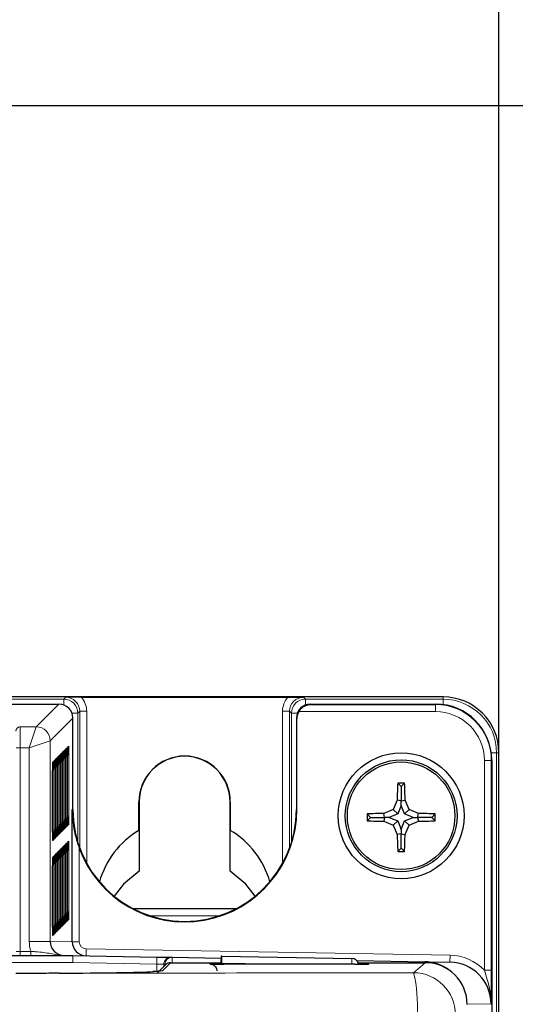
# Paper-space layout 'Blatt3' of a CAD drawing. Header units: millimetres. Extents: x 5 to 418, y 2 to 292.
# Tile 36 of 50: x 105 to 117, y 242 to 265. Entities that reach past the tile are written whole.
import ezdxf

# ---------------------------------------------------------------- set-up
doc = ezdxf.new("R2010")
doc.units = ezdxf.units.MM
doc.layers.add('SLD-0', color=7, linetype='Continuous')
doc.styles.add('SLDTEXTSTYLE0', font='TXT', dxfattribs={"width": 0.605})
doc.dimstyles.new('SLDDIMSTYLE0', dxfattribs={"dimtxt": 4.10931, "dimasz": 3.5, "dimexe": 0, "dimexo": 0.0625, "dimgap": 1.027327, "dimtad": 1, "dimlfac": 3, "dimrnd": 1e-09, "dimzin": 12, "dimdsep": 46, "dimtxsty": 'SLDTEXTSTYLE0', "dimsah": 1, "dimcen": 0.09, "dimadec": 0, "dimazin": 3, "dimtfac": 1, "dimtofl": 0, "dimtmove": 0, "dimatfit": 3, "dimfxl": 1, "dimfrac": 2, "dimtolj": 1, "dimtzin": 12, "dimarcsym": 0})

# ---------------------------------------------------------------- blocks, each defined once
blk = doc.blocks.new('_D_12')
at = {"layer": 'SLD-0', "color": 7}
for p, q in [((59.674, 247.549), (59.674, 273.983)), ((116.34, 247.549), (116.34, 273.983)), ((59.674, 272.983), (116.34, 272.983))]:
    blk.add_line(p, q, dxfattribs=at)
for points in [[(59.674, 272.983), (63.174, 272.523), (63.174, 273.443)], [(116.34, 272.983), (112.84, 273.443), (112.84, 272.523)]]:
    blk.add_solid(points, dxfattribs=at)
at = {"layer": 'SLD-0', "color": 7, "insert": (83.303, 278.44), "char_height": 4.2333, "attachment_point": 1, "style": 'SLDTEXTSTYLE0'}
blk.add_mtext('170', dxfattribs=at)
blk = doc.blocks.new('_D_13')
at = {"layer": 'SLD-0', "color": 7}
for p, q in [((101.507, 262.983), (131.81, 262.983)), ((130.81, 262.983), (130.81, 100.716)), ((115.674, 100.716), (131.81, 100.716))]:
    blk.add_line(p, q, dxfattribs=at)
for centre, start, end in [((127.654, 182.594), 63.4349, 116.5651), ((127.654, 181.104), 243.4349, 296.5651)]:
    blk.add_arc(centre, 7.056, start, end, dxfattribs=at)
for points in [[(130.81, 262.983), (130.35, 259.483), (131.27, 259.483)], [(130.81, 100.716), (131.27, 104.216), (130.35, 104.216)]]:
    blk.add_solid(points, dxfattribs=at)
at = {"layer": 'SLD-0', "color": 7, "insert": (125.352, 174.794), "char_height": 4.2333, "attachment_point": 1, "rotation": 90, "style": 'SLDTEXTSTYLE0'}
blk.add_mtext('486,8', dxfattribs=at)

psp = doc.layouts.new('Blatt3')

# ---------------------------------------------------------------- linework, layer by layer
at = {"color": 7, "linetype": 'Continuous', "lineweight": 25}
for p, q in [((115.0068, 248.8825), (103.6735, 248.8825)), ((106.3741, 248.8767), (111.3063, 248.8767)), ((103.6735, 248.71), (105.8402, 248.71)), ((111.8401, 248.71), (114.8344, 248.71)), ((111.8489, 248.7013), (114.8255, 248.7013)), ((106.1735, 248.3825), (106.1735, 248.3825)), ((106.1735, 246.1984), (106.1735, 248.3768)), ((111.5068, 248.3768), (111.5068, 246.1984)), ((111.5069, 248.3825), (111.5069, 248.3825)), ((111.5185, 246.1984), (111.5185, 248.3651)), ((106.0461, 247.6688), (106.0461, 247.6693)), ((105.8088, 247.4315), (105.8088, 247.432)), ((105.8483, 247.4711), (105.8483, 247.4716)), ((105.8879, 247.5106), (105.8879, 247.5111)), ((105.9274, 247.5502), (105.9274, 247.5507)), ((105.967, 247.5897), (105.967, 247.5902)), ((106.0042, 245.9769), (106.0042, 247.4436)), ((106.0065, 247.6293), (106.0065, 247.6298)), ((106.0437, 246.0165), (106.0437, 247.4831)), ((116.3402, 140.0492), (116.3402, 247.5492)), ((105.6901, 247.3129), (105.6901, 247.3133)), ((105.7296, 247.3524), (105.7297, 247.3529)), ((105.7669, 245.7396), (105.7669, 247.2062)), ((105.7692, 247.392), (105.7692, 247.3925)), ((105.8064, 245.7792), (105.8064, 247.2458)), ((105.846, 245.8187), (105.846, 247.2853)), ((105.8855, 245.8583), (105.8855, 247.3249)), ((105.9251, 245.8978), (105.9251, 247.3645)), ((105.9646, 245.9374), (105.9646, 247.404)), ((116.1676, 247.3769), (116.1676, 142.0548)), ((105.6878, 245.6605), (105.6878, 247.1271)), ((105.7273, 245.7001), (105.7273, 247.1667)), ((114.0068, 246.744), (113.9239, 246.8269)), ((114.0068, 246.744), (114.0898, 246.8269)), ((114.0068, 246.744), (114.0068, 246.4046)), ((107.751, 245.7015), (107.751, 246.3825)), ((107.7568, 246.3825), (107.7568, 245.7117)), ((109.9235, 245.7117), (109.9235, 246.3825)), ((109.9293, 246.3825), (109.9293, 245.7015)), ((114.0068, 246.4046), (113.9114, 246.423)), ((114.0068, 246.2958), (113.9251, 246.0923)), ((114.0068, 246.4046), (114.1023, 246.423)), ((114.0068, 246.2958), (114.0068, 246.4046)), ((114.0886, 246.0923), (114.0068, 246.2958)), ((106.159, 243.0437), (106.159, 246.1984)), ((113.2735, 246.0106), (113.1921, 246.0921)), ((113.2735, 246.0106), (113.1924, 245.9295)), ((113.2735, 246.0106), (113.6129, 246.0106)), ((113.6129, 246.0106), (113.5946, 246.1054)), ((113.6129, 246.0106), (113.5946, 245.9162)), ((113.7217, 246.0106), (113.6129, 246.0106)), ((113.9251, 246.0923), (113.7217, 246.0106)), ((113.7217, 246.0106), (113.9251, 245.9289)), ((113.9251, 246.0923), (113.8187, 246.1988)), ((114.0886, 246.0923), (114.195, 246.1988)), ((114.292, 246.0106), (114.0886, 246.0923)), ((114.0886, 245.9289), (114.292, 246.0106)), ((114.292, 246.0106), (114.4008, 246.0106)), ((114.4008, 246.0106), (114.4191, 246.1054)), ((114.4008, 246.0106), (114.4191, 245.9162)), ((114.7402, 246.0106), (114.4008, 246.0106)), ((114.7402, 246.0106), (114.8216, 246.0921)), ((114.7402, 246.0106), (114.8213, 245.9295)), ((106.0066, 245.7898), (106.0066, 245.7902)), ((106.0462, 245.8293), (106.0461, 245.8297)), ((113.9251, 245.9289), (113.8193, 245.8231)), ((113.9251, 245.9289), (114.0068, 245.7254)), ((114.0068, 245.7254), (114.0886, 245.9289)), ((114.0886, 245.9289), (114.1944, 245.8231)), ((105.7693, 245.5525), (105.7693, 245.5529)), ((105.8088, 245.592), (105.8088, 245.5924)), ((105.8484, 245.6316), (105.8484, 245.632)), ((105.8879, 245.6711), (105.8879, 245.6715)), ((105.9275, 245.7107), (105.9275, 245.7111)), ((105.9671, 245.7502), (105.967, 245.7506)), ((107.7568, 245.7117), (107.751, 245.7015)), ((107.7568, 245.7117), (107.7568, 244.7304)), ((109.9293, 245.7015), (109.9235, 245.7117)), ((109.9235, 244.7304), (109.9235, 245.7117)), ((114.0068, 245.6167), (113.9131, 245.5985)), ((114.0068, 245.7254), (114.0068, 245.6167)), ((114.0068, 245.6167), (114.1006, 245.5985)), ((114.0068, 245.2773), (114.0068, 245.6167)), ((105.7297, 245.5129), (105.7297, 245.5133)), ((105.967, 245.323), (105.967, 245.3235)), ((106.0065, 245.3625), (106.0065, 245.363)), ((106.0461, 245.4021), (106.0461, 245.4026)), ((105.7296, 245.0857), (105.7297, 245.0861)), ((105.7692, 245.1252), (105.7692, 245.1257)), ((105.8088, 245.1648), (105.8088, 245.1652)), ((105.8483, 245.2043), (105.8483, 245.2048)), ((105.8855, 243.5915), (105.8855, 245.0581)), ((105.8879, 245.2439), (105.8879, 245.2444)), ((105.9251, 243.6311), (105.9251, 245.0977)), ((105.9274, 245.2834), (105.9274, 245.2839)), ((105.9646, 243.6706), (105.9646, 245.1372)), ((106.0042, 243.7102), (106.0042, 245.1768)), ((106.0437, 243.7497), (106.0437, 245.2164)), ((114.0068, 245.2773), (113.9272, 245.1977)), ((114.0068, 245.2773), (114.0865, 245.1977)), ((105.6878, 243.3937), (105.6878, 244.8604)), ((105.6901, 245.0461), (105.6901, 245.0466)), ((105.7273, 243.4333), (105.7273, 244.8999)), ((105.7669, 243.4728), (105.7669, 244.9395)), ((105.8064, 243.5124), (105.8064, 244.979)), ((105.846, 243.552), (105.846, 245.0186)), ((107.5922, 243.8418), (110.0882, 243.8418)), ((105.9275, 243.4439), (105.9275, 243.4443)), ((105.9671, 243.4835), (105.967, 243.4839)), ((106.0066, 243.523), (106.0066, 243.5234)), ((106.0462, 243.5626), (106.0461, 243.563)), ((105.7297, 243.2462), (105.7297, 243.2466)), ((105.7693, 243.2857), (105.7693, 243.2861)), ((105.8088, 243.3253), (105.8088, 243.3257)), ((105.8484, 243.3648), (105.8484, 243.3652)), ((105.8879, 243.4044), (105.8879, 243.4048)), ((69.8402, 242.7159), (106.1735, 242.7159)), ((105.9599, 242.7165), (106.1726, 242.7159)), ((105.96, 242.7196), (106.1726, 242.7159)), ((106.1735, 242.7159), (108.1793, 242.6808)), ((108.1793, 242.6808), (108.5126, 242.675)), ((108.3832, 242.4975), (108.1901, 242.3045)), ((108.5011, 242.5464), (109.7057, 242.5464)), ((108.5126, 242.675), (108.5418, 242.6745)), ((108.5418, 242.6745), (109.7085, 242.6542)), ((109.7056, 242.5399), (109.705, 242.5075)), ((109.7286, 242.7033), (109.7114, 242.7036)), ((109.7286, 242.5366), (109.7281, 242.5075)), ((109.7286, 242.7033), (112.8297, 242.6491)), ((112.9033, 242.5074), (109.777, 242.5074)), ((112.9473, 242.5976), (114.5687, 242.5693)), ((112.9807, 242.5464), (114.5835, 242.5464)), ((114.5687, 242.5693), (115.17, 242.5588))]:
    psp.add_line(p, q, dxfattribs=at)
at = {"color": 7, "linetype": 'Continuous', "lineweight": 18}
for p, q in [((103.6735, 248.8272), (105.9574, 248.8272)), ((105.9574, 248.8272), (106.004, 248.8738)), ((105.9574, 248.6888), (105.9574, 248.8272)), ((111.6763, 248.8738), (111.723, 248.8272)), ((111.723, 248.6888), (111.723, 248.8272)), ((111.723, 248.8272), (115.0068, 248.8272)), ((115.0068, 248.8272), (115.0068, 248.8825)), ((115.0068, 248.6988), (115.0068, 248.8272)), ((105.299, 248.1688), (105.8402, 248.71)), ((111.8401, 248.71), (111.8489, 248.7013)), ((114.8255, 248.7013), (114.8344, 248.71)), ((114.8255, 248.7013), (114.8255, 248.5346)), ((106.1735, 248.3768), (105.6323, 247.8355)), ((106.1522, 248.4939), (106.2907, 248.4939)), ((106.3373, 248.5406), (106.2907, 248.4939)), ((106.2907, 248.4939), (106.2907, 245.4167)), ((106.3373, 245.2782), (106.3373, 248.5406)), ((106.504, 248.5406), (106.3373, 248.5406)), ((106.504, 248.5406), (106.504, 244.9126)), ((111.343, 248.5406), (111.1764, 248.5406)), ((111.1764, 244.9126), (111.1764, 248.5406)), ((111.3897, 248.4939), (111.343, 248.5406)), ((111.343, 248.5406), (111.343, 245.2782)), ((111.3897, 245.4167), (111.3897, 248.4939)), ((111.5281, 248.4939), (111.3897, 248.4939)), ((111.5185, 248.3651), (111.5068, 248.3768)), ((114.8255, 248.5346), (111.5648, 248.5346)), ((104.9036, 248.1761), (104.9108, 248.1688)), ((104.9108, 248.1688), (105.299, 248.1688)), ((105.1323, 247.6689), (105.299, 248.1688)), ((104.8177, 247.6689), (104.9177, 247.6689)), ((104.9177, 247.6689), (104.9177, 242.8159)), ((105.1323, 247.6689), (104.9177, 247.6689)), ((105.1323, 247.6689), (105.6323, 247.8355)), ((105.1323, 243.0529), (105.1323, 247.6689)), ((105.6323, 247.8355), (105.6323, 243.0529)), ((106.0063, 247.6273), (106.0076, 247.6435)), ((106.0076, 247.6435), (106.0332, 247.6691)), ((106.0459, 247.6669), (106.0472, 247.6831)), ((106.0472, 247.6831), (106.0728, 247.7087)), ((105.769, 247.39), (105.7703, 247.4062)), ((105.7703, 247.4062), (105.7959, 247.4318)), ((105.8085, 247.4296), (105.8099, 247.4458)), ((105.8099, 247.4458), (105.8354, 247.4714)), ((105.8481, 247.4691), (105.8494, 247.4853)), ((105.8494, 247.4853), (105.875, 247.5109)), ((105.8876, 247.5087), (105.889, 247.5249)), ((105.889, 247.5249), (105.9146, 247.5505)), ((105.9272, 247.5482), (105.9285, 247.5644)), ((105.9285, 247.5644), (105.9541, 247.59)), ((105.9972, 247.4296), (105.9647, 247.4296)), ((105.9667, 247.5878), (105.9681, 247.604)), ((105.9681, 247.604), (105.9937, 247.6296)), ((105.9972, 247.4296), (105.9972, 245.963)), ((106.0368, 247.4692), (106.0042, 247.4692)), ((106.0368, 247.4692), (106.0368, 246.0025)), ((106.0763, 247.5087), (106.0438, 247.5087)), ((106.0763, 247.5087), (106.0763, 246.0421)), ((116.1564, 247.5492), (116.2849, 247.5492)), ((116.2849, 247.5492), (116.2849, 141.9319)), ((116.2849, 247.5492), (116.3402, 247.5492)), ((105.6899, 247.3109), (105.6912, 247.3271)), ((105.6912, 247.3271), (105.7168, 247.3527)), ((105.7599, 247.1923), (105.7273, 247.1923)), ((105.7294, 247.3505), (105.7307, 247.3667)), ((105.7307, 247.3667), (105.7563, 247.3923)), ((105.7599, 247.1923), (105.7599, 245.7256)), ((105.7994, 247.2318), (105.7669, 247.2318)), ((105.7994, 247.2318), (105.7994, 245.7652)), ((105.839, 247.2714), (105.8065, 247.2714)), ((105.839, 247.2714), (105.839, 245.8048)), ((105.8786, 247.3109), (105.846, 247.3109)), ((105.8786, 247.3109), (105.8786, 245.8443)), ((105.9181, 247.3505), (105.8856, 247.3505)), ((105.9181, 247.3505), (105.9181, 245.8839)), ((105.9577, 247.39), (105.9251, 247.39)), ((105.9577, 247.39), (105.9577, 245.9234)), ((115.992, 242.3694), (115.992, 247.3681)), ((116.1586, 247.3681), (115.992, 247.3681)), ((116.1676, 247.3769), (116.1586, 247.3681)), ((116.1586, 247.3681), (116.1586, 242.3694)), ((105.7203, 247.1527), (105.6878, 247.1527)), ((105.7203, 247.1527), (105.7203, 245.6861)), ((107.751, 246.3825), (107.7568, 246.3825)), ((109.9293, 246.3825), (109.9235, 246.3825)), ((106.0368, 246.0025), (106.0042, 246.0025)), ((106.0763, 246.0421), (106.0437, 246.0421)), ((106.1735, 246.1984), (106.159, 246.1984)), ((111.5068, 246.1984), (111.5185, 246.1984)), ((105.7994, 245.7652), (105.7669, 245.7652)), ((105.839, 245.8048), (105.8064, 245.8048)), ((105.8786, 245.8443), (105.846, 245.8443)), ((105.9181, 245.8839), (105.8855, 245.8839)), ((105.9577, 245.9234), (105.9251, 245.9234)), ((105.9972, 245.963), (105.9646, 245.963)), ((105.9938, 245.763), (105.9682, 245.7374)), ((106.0063, 245.794), (106.0077, 245.777)), ((106.0333, 245.8025), (106.0077, 245.777)), ((106.0458, 245.8336), (106.0473, 245.8165)), ((106.0729, 245.8421), (106.0473, 245.8165)), ((105.7203, 245.6861), (105.6878, 245.6861)), ((105.7599, 245.7256), (105.7273, 245.7256)), ((105.7689, 245.5567), (105.7704, 245.5396)), ((105.796, 245.5652), (105.7704, 245.5396)), ((105.8085, 245.5963), (105.81, 245.5792)), ((105.8356, 245.6048), (105.81, 245.5792)), ((105.8481, 245.6358), (105.8495, 245.6187)), ((105.8751, 245.6443), (105.8495, 245.6187)), ((105.8876, 245.6754), (105.8891, 245.6583)), ((105.9147, 245.6839), (105.8891, 245.6583)), ((105.9272, 245.7149), (105.9286, 245.6978)), ((105.9542, 245.7234), (105.9286, 245.6978)), ((105.9667, 245.7545), (105.9682, 245.7374)), ((105.6898, 245.4776), (105.6913, 245.4605)), ((105.7169, 245.4861), (105.6913, 245.4605)), ((105.7294, 245.5172), (105.7309, 245.5001)), ((105.7565, 245.5257), (105.7309, 245.5001)), ((105.9272, 245.2815), (105.9285, 245.2977)), ((105.9285, 245.2977), (105.9541, 245.3233)), ((105.9667, 245.321), (105.9681, 245.3372)), ((105.9681, 245.3372), (105.9937, 245.3628)), ((106.0063, 245.3606), (106.0076, 245.3768)), ((106.0076, 245.3768), (106.0332, 245.4024)), ((106.0459, 245.4001), (106.0472, 245.4163)), ((106.0472, 245.4163), (106.0728, 245.4419)), ((105.6899, 245.0441), (105.6912, 245.0603)), ((105.6912, 245.0603), (105.7168, 245.0859)), ((105.7294, 245.0837), (105.7307, 245.0999)), ((105.7307, 245.0999), (105.7563, 245.1255)), ((105.769, 245.1232), (105.7703, 245.1395)), ((105.7703, 245.1395), (105.7959, 245.165)), ((105.8085, 245.1628), (105.8099, 245.179)), ((105.8099, 245.179), (105.8354, 245.2046)), ((105.8481, 245.2024), (105.8494, 245.2186)), ((105.8494, 245.2186), (105.875, 245.2442)), ((105.8856, 245.0837), (105.9181, 245.0837)), ((105.8876, 245.2419), (105.889, 245.2581)), ((105.889, 245.2581), (105.9146, 245.2837)), ((105.9181, 245.0837), (105.9181, 243.6171)), ((105.9251, 245.1233), (105.9577, 245.1233)), ((105.9577, 245.1233), (105.9577, 243.6567)), ((105.9647, 245.1628), (105.9972, 245.1628)), ((105.9972, 245.1628), (105.9972, 243.6962)), ((106.0042, 245.2024), (106.0368, 245.2024)), ((106.0368, 245.2024), (106.0368, 243.7358)), ((106.0438, 245.2419), (106.0763, 245.2419)), ((106.0763, 245.2419), (106.0763, 243.7753)), ((106.3257, 245.2762), (106.3257, 243.0437)), ((105.6878, 244.886), (105.7203, 244.886)), ((105.7203, 244.886), (105.7203, 243.4193)), ((105.7273, 244.9255), (105.7599, 244.9255)), ((105.7599, 244.9255), (105.7599, 243.4589)), ((105.7669, 244.9651), (105.7994, 244.9651)), ((105.7994, 244.9651), (105.7994, 243.4984)), ((105.8065, 245.0046), (105.839, 245.0046)), ((105.839, 245.0046), (105.839, 243.538)), ((105.846, 245.0442), (105.8786, 245.0442)), ((105.8786, 245.0442), (105.8786, 243.5775)), ((105.9577, 243.6567), (105.9251, 243.6567)), ((105.9972, 243.6962), (105.9646, 243.6962)), ((106.0368, 243.7358), (106.0042, 243.7358)), ((106.0763, 243.7753), (106.0437, 243.7753)), ((107.6089, 243.833), (110.0715, 243.833)), ((109.6768, 243.6664), (108.0035, 243.6664)), ((105.7203, 243.4193), (105.6878, 243.4193)), ((105.7599, 243.4589), (105.7273, 243.4589)), ((105.7994, 243.4984), (105.7669, 243.4984)), ((105.839, 243.538), (105.8064, 243.538)), ((105.8786, 243.5775), (105.846, 243.5775)), ((105.9181, 243.6171), (105.8855, 243.6171)), ((105.9147, 243.4171), (105.8891, 243.3915)), ((105.9286, 243.4311), (105.9272, 243.4482)), ((105.9542, 243.4567), (105.9286, 243.4311)), ((105.9682, 243.4706), (105.9667, 243.4877)), ((105.9938, 243.4962), (105.9682, 243.4706)), ((106.0077, 243.5102), (106.0063, 243.5273)), ((106.0333, 243.5358), (106.0077, 243.5102)), ((106.0473, 243.5497), (106.0458, 243.5668)), ((106.0729, 243.5753), (106.0473, 243.5497)), ((105.6913, 243.1938), (105.6898, 243.2108)), ((105.7169, 243.2194), (105.6913, 243.1938)), ((105.7309, 243.2333), (105.7294, 243.2504)), ((105.7565, 243.2589), (105.7309, 243.2333)), ((105.7704, 243.2729), (105.7689, 243.2899)), ((105.796, 243.2985), (105.7704, 243.2729)), ((105.81, 243.3124), (105.8085, 243.3295)), ((105.8356, 243.338), (105.81, 243.3124)), ((105.8495, 243.352), (105.8481, 243.3691)), ((105.8751, 243.3776), (105.8495, 243.352)), ((105.8891, 243.3915), (105.8876, 243.4086)), ((105.1323, 243.0529), (105.6323, 243.0529)), ((105.6323, 243.0529), (106.159, 243.0437)), ((106.3257, 243.0437), (106.159, 243.0437)), ((104.8177, 242.8159), (104.9177, 242.8159)), ((104.9177, 242.7159), (104.9177, 242.8159)), ((104.9177, 242.8159), (105.1668, 242.8159)), ((105.1668, 242.7159), (105.1668, 242.8159)), ((105.9599, 242.7165), (105.96, 242.7196)), ((106.1721, 242.5492), (106.1735, 242.7159)), ((106.4894, 242.877), (106.4865, 242.7104)), ((106.4894, 242.877), (115.1729, 242.7255)), ((115.1729, 242.7255), (115.17, 242.5588)), ((106.1721, 242.5492), (69.8416, 242.5492)), ((108.1764, 242.5142), (106.1721, 242.5492)), ((108.1764, 242.5142), (108.1793, 242.6808)), ((108.343, 242.5084), (108.1764, 242.5142)), ((108.1764, 242.3383), (108.1764, 242.5142)), ((108.5011, 242.5464), (108.308, 242.3533)), ((108.343, 242.5084), (108.343, 242.4574)), ((108.3722, 242.5079), (108.343, 242.5084)), ((108.3722, 242.4866), (108.3722, 242.5079)), ((108.3945, 242.5079), (108.3722, 242.5079)), ((108.5418, 242.6745), (108.5395, 242.5464)), ((109.4436, 242.5132), (109.4433, 242.5329)), ((109.4436, 242.5132), (109.4714, 242.5109)), ((111.3989, 242.5074), (109.7286, 242.5366)), ((112.8297, 242.6491), (112.8272, 242.5074)), ((113.209, 242.5109), (113.2367, 242.5132)), ((113.2371, 242.5329), (113.2367, 242.5132)), ((114.3031, 242.3063), (114.5835, 242.5464)), ((114.5687, 242.5693), (114.5683, 242.5464)), ((116.1586, 242.3694), (115.992, 242.3694)), ((116.1528, 241.559), (115.5831, 241.5689))]:
    psp.add_line(p, q, dxfattribs=at)
at = {"color": 7, "linetype": 'Continuous', "lineweight": 25, "flags": 128}
for points in [[(107.7568, 244.7304), (107.3819, 244.4179), (107.1573, 244.1298)], [(110.5231, 244.1298), (110.2985, 244.4179), (109.9235, 244.7304)]]:
    psp.add_lwpolyline(points, dxfattribs=at)
at = {"color": 7, "linetype": 'Continuous', "lineweight": 18, "flags": 128}
psp.add_lwpolyline([(108.308, 242.3533), (108.2755, 242.3501), (108.2529, 242.3439)], dxfattribs=at)
at = {"color": 7, "linetype": 'Continuous', "lineweight": 25}
for radius in [1.5, 1.3333, 1.2833]:
    psp.add_circle((114.0068, 246.0492), radius, dxfattribs=at)
at = {"color": 7, "linetype": 'Continuous', "lineweight": 18}
for centre, radius, start, end in [((105.9573, 248.4939), 0.3333, 0.00873, 89.99127), ((111.723, 248.4939), 0.3333, 90.00873, 179.99127), ((115.0068, 247.5492), 1.278, 0, 90), ((104.9109, 248.0688), 0.1, 90.02044, 179.97956), ((105.2989, 247.8354), 0.3334, 0.02044, 89.97956), ((105.9333, 247.6691), 0.1, 316.28396, 0.01952), ((105.9728, 247.7086), 0.1, 316.28396, 0.01952), ((105.6959, 247.4318), 0.1, 316.28396, 0.01952), ((105.7355, 247.4713), 0.1, 316.28396, 0.01952), ((105.775, 247.5109), 0.1, 316.28396, 0.01952), ((105.8146, 247.5504), 0.1, 316.28396, 0.01952), ((105.8542, 247.59), 0.1, 316.28396, 0.01952), ((105.8937, 247.6295), 0.1, 316.28396, 0.01952), ((105.6168, 247.3527), 0.1, 316.28396, 0.01952), ((105.6564, 247.3922), 0.1, 316.28396, 0.01952), ((105.8542, 245.7234), 0.1, 0.01954, 44.46416), ((105.8938, 245.763), 0.1, 0.01954, 44.46416), ((105.9333, 245.8025), 0.1, 0.01954, 44.46416), ((105.9729, 245.8421), 0.1, 0.01954, 44.46416), ((105.6169, 245.4861), 0.1, 0.01954, 44.46416), ((105.6565, 245.5256), 0.1, 0.01954, 44.46416), ((105.696, 245.5652), 0.1, 0.01954, 44.46416), ((105.7356, 245.6047), 0.1, 0.01954, 44.46416), ((105.7751, 245.6443), 0.1, 0.01954, 44.46416), ((105.8147, 245.6839), 0.1, 0.01954, 44.46416), ((105.8542, 245.3232), 0.1, 316.28396, 0.01952), ((105.8937, 245.3628), 0.1, 316.28396, 0.01952), ((105.9333, 245.4023), 0.1, 316.28396, 0.01952), ((105.9728, 245.4419), 0.1, 316.28396, 0.01952), ((105.6168, 245.0859), 0.1, 316.28396, 0.01952), ((105.6564, 245.1255), 0.1, 316.28396, 0.01952), ((105.6959, 245.165), 0.1, 316.28396, 0.01952), ((105.7355, 245.2046), 0.1, 316.28396, 0.01952), ((105.775, 245.2441), 0.1, 316.28396, 0.01952), ((105.8146, 245.2837), 0.1, 316.28396, 0.01952), ((105.7751, 243.3775), 0.1, 0.01954, 44.46416), ((105.8147, 243.4171), 0.1, 0.01954, 44.46416), ((105.8542, 243.4566), 0.1, 0.01954, 44.46416), ((105.8938, 243.4962), 0.1, 0.01954, 44.46416), ((105.9333, 243.5358), 0.1, 0.01954, 44.46416), ((105.9729, 243.5753), 0.1, 0.01954, 44.46416), ((105.6169, 243.2193), 0.1, 0.01954, 44.46416), ((105.6565, 243.2589), 0.1, 0.01954, 44.46416), ((105.696, 243.2984), 0.1, 0.01954, 44.46416), ((105.7356, 243.338), 0.1, 0.01954, 44.46416), ((105.9617, 242.7188), 0.00294, 231.59039, 268.25602), ((108.5097, 242.5084), 0.1667, 89.00447, 180.00411), ((108.5389, 242.5079), 0.1667, 89.00447, 180.00411), ((109.4433, 242.3662), 0.1667, 59.17306, 90.00061), ((113.2371, 242.3662), 0.1667, 89.99939, 120.82694), ((111.1991, 241.5443), 3.1962, 355.73256, 13.79282), ((114.3027, 241.3061), 1.0002, 0.02228, 89.97454)]:
    psp.add_arc(centre, radius, start, end, dxfattribs=at)
at = {"color": 7, "linetype": 'Continuous', "lineweight": 25}
for centre, radius, start, end in [((115.0068, 247.5492), 1.3333, 0, 90), ((108.8402, 246.3825), 1.0892, 0, 180), ((108.8402, 246.3825), 1.0833, 0, 180), ((131.623, 246.0753), 17.715, 177.56843, 178.87521), ((114.0068, 227.9055), 18.9216, 89.7489, 90.2511), ((96.3907, 246.0753), 17.715, 1.12479, 2.43157), ((131.4053, 239.0635), 18.979, 157.18378, 157.91641), ((96.6084, 239.0635), 18.979, 22.08359, 22.81622), ((108.8402, 246.1984), 2.6667, 180, 0), ((108.8402, 246.1984), 2.6783, 200.14097, 0), ((132.0626, 246.0492), 18.8706, 179.86983, 180.36334), ((113.975, 228.6025), 17.5071, 91.24536, 92.56328), ((120.9644, 228.7184), 18.8845, 112.2339, 112.9706), ((107.0493, 228.7184), 18.8845, 67.0294, 67.7661), ((114.0386, 228.6025), 17.5071, 87.43672, 88.75464), ((95.9511, 246.0492), 18.8706, 359.63666, 0.13017), ((113.9753, 263.4811), 17.569, 267.44611, 268.75855), ((120.967, 263.3849), 18.9607, 247.1186, 247.85352), ((131.2698, 252.9789), 18.8607, 202.29677, 203.036), ((96.7439, 252.9789), 18.8607, 336.964, 337.70323), ((107.0467, 263.3849), 18.9607, 292.14648, 292.8814), ((114.0384, 263.4811), 17.569, 271.24145, 272.55389), ((108.8402, 243.8825), 2.1201, 120.91205, 163.75485), ((108.8402, 243.8825), 2.1201, 16.24515, 59.08795), ((131.2631, 246.0112), 17.355, 181.36254, 182.68675), ((96.7506, 246.0112), 17.355, 357.31325, 358.63746), ((114.0068, 264.0248), 18.8273, 269.75773, 270.24227), ((106.4924, 243.0437), 0.3333, 179.99985, 269), ((112.8268, 242.4825), 0.1667, 8.67232, 89)]:
    psp.add_arc(centre, radius, start, end, dxfattribs=at)
at = {"color": 7, "linetype": 'Continuous', "lineweight": 18}
for centre, major_axis, ratio, start_param, end_param in [((106.0039, 248.5404), (0.2358, 0.2358), 0.9993912, 5.4979394, 7.0684312), ((106.0039, 248.5404), (0.3537, 0.3537), 0.9996955, 5.4979394, 6.235195), ((111.6765, 248.5404), (0.3537, -0.3537), 0.9996955, 3.189583, 3.9268385), ((111.6765, 248.5404), (-0.2358, 0.2358), 0.9993912, 5.4979394, 7.0684312), ((114.8251, 247.3678), (0.9529, 0.9331), 0.9997667, 5.5084367, 7.078922), ((114.8251, 247.3678), (0.8338, 0.8165), 0.9996889, 5.5084367, 7.078922), ((104.9107, 247.6689), (0, 0.5), 0.0139641, 4.712389, 6.265732), ((106.0333, 247.4692), (0, 0.2), 0.0174551, 5.2676482, 6.3006386), ((106.0728, 247.5087), (0, 0.2), 0.0174551, 5.2676482, 6.3006386), ((105.796, 247.2318), (0, 0.2), 0.0174551, 5.2676482, 6.3006386), ((105.8355, 247.2714), (0, 0.2), 0.0174551, 5.2676482, 6.3006386), ((105.8751, 247.3109), (0, 0.2), 0.0174551, 5.2676482, 6.3006386), ((105.9146, 247.3505), (0, 0.2), 0.0174551, 5.2676482, 6.3006386), ((105.9542, 247.39), (0, 0.2), 0.0174551, 5.2676482, 6.3006386), ((105.9937, 247.4296), (0, 0.2), 0.0174551, 5.2676482, 6.3006386), ((105.7169, 247.1527), (0, 0.2), 0.0174551, 5.2676482, 6.3006386), ((105.7564, 247.1923), (0, 0.2), 0.0174551, 5.2676482, 6.3006386), ((106.0333, 246.0025), (0, 0.2), 0.0174551, 3.1590459, 4.712389), ((106.0728, 246.0421), (0, 0.2), 0.0174551, 3.1590459, 4.712389), ((105.796, 245.7652), (0, 0.2), 0.0174551, 3.1590459, 4.712389), ((105.8355, 245.8048), (0, 0.2), 0.0174551, 3.1590459, 4.712389), ((105.8751, 245.8443), (0, 0.2), 0.0174551, 3.1590459, 4.712389), ((105.9146, 245.8839), (0, 0.2), 0.0174551, 3.1590459, 4.712389), ((105.9542, 245.9234), (0, 0.2), 0.0174551, 3.1590459, 4.712389), ((105.9937, 245.963), (0, 0.2), 0.0174551, 3.1590459, 4.712389), ((106.0077, 245.9769), (0, 0.2), 0.0174551, 2.8820561, 3.1590459), ((106.0472, 246.0165), (0, 0.2), 0.0174551, 2.8820561, 3.1590459), ((105.7169, 245.6861), (0, 0.2), 0.0174551, 3.1590459, 4.712389), ((105.7564, 245.7256), (0, 0.2), 0.0174551, 3.1590459, 4.712389), ((105.7704, 245.7396), (0, 0.2), 0.0174551, 2.8820561, 3.1590459), ((105.8099, 245.7792), (0, 0.2), 0.0174551, 2.8820561, 3.1590459), ((105.8495, 245.8187), (0, 0.2), 0.0174551, 2.8820561, 3.1590459), ((105.889, 245.8583), (0, 0.2), 0.0174551, 2.8820561, 3.1590459), ((105.9286, 245.8978), (0, 0.2), 0.0174551, 2.8820561, 3.1590459), ((105.9681, 245.9374), (0, 0.2), 0.0174551, 2.8820561, 3.1590459), ((105.6913, 245.6605), (0, 0.2), 0.0174551, 2.8820561, 3.1590459), ((105.7308, 245.7001), (0, 0.2), 0.0174551, 2.8820561, 3.1590459), ((105.9542, 245.1233), (0, 0.2), 0.0174551, 5.2676482, 6.3006386), ((105.9937, 245.1628), (0, 0.2), 0.0174551, 5.2676482, 6.3006386), ((106.0333, 245.2024), (0, 0.2), 0.0174551, 5.2676482, 6.3006386), ((106.0728, 245.2419), (0, 0.2), 0.0174551, 5.2676482, 6.3006386), ((105.7169, 244.886), (0, 0.2), 0.0174551, 5.2676482, 6.3006386), ((105.7564, 244.9255), (0, 0.2), 0.0174551, 5.2676482, 6.3006386), ((105.796, 244.9651), (0, 0.2), 0.0174551, 5.2676482, 6.3006386), ((105.8355, 245.0046), (0, 0.2), 0.0174551, 5.2676482, 6.3006386), ((105.8751, 245.0442), (0, 0.2), 0.0174551, 5.2676482, 6.3006386), ((105.9146, 245.0837), (0, 0.2), 0.0174551, 5.2676482, 6.3006386), ((105.9542, 243.6567), (0, 0.2), 0.0174551, 3.1590459, 4.712389), ((105.9937, 243.6962), (0, 0.2), 0.0174551, 3.1590459, 4.712389), ((106.0333, 243.7358), (0, 0.2), 0.0174551, 3.1590459, 4.712389), ((106.0728, 243.7753), (0, 0.2), 0.0174551, 3.1590459, 4.712389), ((105.7169, 243.4193), (0, 0.2), 0.0174551, 3.1590459, 4.712389), ((105.7564, 243.4589), (0, 0.2), 0.0174551, 3.1590459, 4.712389), ((105.796, 243.4984), (0, 0.2), 0.0174551, 3.1590459, 4.712389), ((105.8355, 243.538), (0, 0.2), 0.0174551, 3.1590459, 4.712389), ((105.8751, 243.5775), (0, 0.2), 0.0174551, 3.1590459, 4.712389), ((105.9146, 243.6171), (0, 0.2), 0.0174551, 3.1590459, 4.712389), ((105.9286, 243.6311), (0, 0.2), 0.0174551, 2.8820561, 3.1590459), ((105.9681, 243.6706), (0, 0.2), 0.0174551, 2.8820561, 3.1590459), ((106.0077, 243.7102), (0, 0.2), 0.0174551, 2.8820561, 3.1590459), ((106.0472, 243.7497), (0, 0.2), 0.0174551, 2.8820561, 3.1590459), ((105.6913, 243.3937), (0, 0.2), 0.0174551, 2.8820561, 3.1590459), ((105.7308, 243.4333), (0, 0.2), 0.0174551, 2.8820561, 3.1590459), ((105.7704, 243.4728), (0, 0.2), 0.0174551, 2.8820561, 3.1590459), ((105.8099, 243.5124), (0, 0.2), 0.0174551, 2.8820561, 3.1590459), ((105.8495, 243.552), (0, 0.2), 0.0174551, 2.8820561, 3.1590459), ((105.889, 243.5915), (0, 0.2), 0.0174551, 2.8820561, 3.1590459), ((105.9658, 243.0529), (-0.8333, 0.0145), 0.9998476, 0.0174506, 0.3058489), ((106.4924, 243.0437), (-0.1667, 0.0029), 0.9998476, 0.0174506, 1.5707963), ((115.1526, 241.559), (1.1667, -0.0204), 0.9998411, 0.7853406, 1.5707963), ((109.7767, 242.5329), (0.3334, 0), 0.0174604, 2.1151193, 3.1418976), ((109.777, 242.5132), (0.3334, 0), 0.0174497, 3.1418972, 3.4310022), ((112.9033, 242.5132), (0.3334, 0), 0.0174497, 6.0084449, 6.2828807), ((88.0068, 247.7971), (315.6667, 0), 0.0174551, 4.7689229, 4.7957896), ((104.8085, 242.3543), (3.5, 0), 0.0174551, 5.9338453, 6.265732)]:
    psp.add_ellipse(centre, major_axis=major_axis, ratio=ratio, start_param=start_param, end_param=end_param, dxfattribs=at)
at = {"color": 7, "linetype": 'Continuous', "lineweight": 25}
for centre, major_axis, ratio, start_param, end_param in [((105.8401, 248.3767), (0.2358, 0.2358), 0.9996955, 5.5152405, 7.0684312), ((111.8402, 248.3767), (0.2358, -0.2358), 0.9996955, 2.3563468, 3.9095375), ((114.834, 247.3765), (0.9529, 0.9332), 0.9996889, 5.5084367, 7.078922), ((106.0068, 248.5433), (-0.0876, 0.3712), 0.3820701, 4.1590583, 4.1762122), ((111.6735, 248.5433), (0.0876, 0.3712), 0.3820701, 2.1069731, 2.124127), ((111.8519, 248.365), (0.2358, -0.2358), 0.9996955, 3.3934385, 3.9268385), ((106.0077, 247.4436), (0, 0.2), 0.0174551, 0.0174533, 1.5707963), ((106.0472, 247.4831), (0, 0.2), 0.0174551, 0.0174533, 1.5707963), ((105.7704, 247.2062), (0, 0.2), 0.0174551, 0.0174533, 1.5707963), ((105.8099, 247.2458), (0, 0.2), 0.0174551, 0.0174533, 1.5707963), ((105.8495, 247.2853), (0, 0.2), 0.0174551, 0.0174533, 1.5707963), ((105.8751, 247.3109), (0, 0.2), 0.0174551, 4.712389, 5.2676482), ((105.889, 247.3249), (0, 0.2), 0.0174551, 0.0174533, 1.5707963), ((105.9146, 247.3505), (0, 0.2), 0.0174551, 4.712389, 5.2676482), ((105.9286, 247.3645), (0, 0.2), 0.0174551, 0.0174533, 1.5707963), ((105.9542, 247.39), (0, 0.2), 0.0174551, 4.712389, 5.2676482), ((105.9681, 247.404), (0, 0.2), 0.0174551, 0.0174533, 1.5707963), ((105.9937, 247.4296), (0, 0.2), 0.0174551, 4.712389, 5.2676482), ((106.0333, 247.4692), (0, 0.2), 0.0174551, 4.712389, 5.2676482), ((106.0728, 247.5087), (0, 0.2), 0.0174551, 4.712389, 5.2676482), ((105.6913, 247.1271), (0, 0.2), 0.0174551, 0.0174533, 1.5707963), ((105.7169, 247.1527), (0, 0.2), 0.0174551, 4.712389, 5.2676482), ((105.7308, 247.1667), (0, 0.2), 0.0174551, 0.0174533, 1.5707963), ((105.7564, 247.1923), (0, 0.2), 0.0174551, 4.712389, 5.2676482), ((105.796, 247.2318), (0, 0.2), 0.0174551, 4.712389, 5.2676482), ((105.8355, 247.2714), (0, 0.2), 0.0174551, 4.712389, 5.2676482), ((106.0472, 246.0165), (0, 0.2), 0.0174551, 1.5707963, 2.8820561), ((105.8099, 245.7792), (0, 0.2), 0.0174551, 1.5707963, 2.8820561), ((105.8495, 245.8187), (0, 0.2), 0.0174551, 1.5707963, 2.8820561), ((105.889, 245.8583), (0, 0.2), 0.0174551, 1.5707963, 2.8820561), ((105.9286, 245.8978), (0, 0.2), 0.0174551, 1.5707963, 2.8820561), ((105.9681, 245.9374), (0, 0.2), 0.0174551, 1.5707963, 2.8820561), ((106.0077, 245.9769), (0, 0.2), 0.0174551, 1.5707963, 2.8820561), ((105.6913, 245.6605), (0, 0.2), 0.0174551, 1.5707963, 2.8820561), ((105.7308, 245.7001), (0, 0.2), 0.0174551, 1.5707963, 2.8820561), ((105.7704, 245.7396), (0, 0.2), 0.0174551, 1.5707963, 2.8820561), ((105.9286, 245.0977), (0, 0.2), 0.0174551, 0.0174533, 1.5707963), ((105.9681, 245.1372), (0, 0.2), 0.0174551, 0.0174533, 1.5707963), ((106.0077, 245.1768), (0, 0.2), 0.0174551, 0.0174533, 1.5707963), ((106.0333, 245.2024), (0, 0.2), 0.0174551, 4.712389, 5.2676482), ((106.0472, 245.2164), (0, 0.2), 0.0174551, 0.0174533, 1.5707963), ((106.0728, 245.2419), (0, 0.2), 0.0174551, 4.712389, 5.2676482), ((105.6913, 244.8604), (0, 0.2), 0.0174551, 0.0174533, 1.5707963), ((105.7308, 244.8999), (0, 0.2), 0.0174551, 0.0174533, 1.5707963), ((105.7704, 244.9395), (0, 0.2), 0.0174551, 0.0174533, 1.5707963), ((105.796, 244.9651), (0, 0.2), 0.0174551, 4.712389, 5.2676482), ((105.8099, 244.979), (0, 0.2), 0.0174551, 0.0174533, 1.5707963), ((105.8355, 245.0046), (0, 0.2), 0.0174551, 4.712389, 5.2676482), ((105.8495, 245.0186), (0, 0.2), 0.0174551, 0.0174533, 1.5707963), ((105.8751, 245.0442), (0, 0.2), 0.0174551, 4.712389, 5.2676482), ((105.889, 245.0581), (0, 0.2), 0.0174551, 0.0174533, 1.5707963), ((105.9146, 245.0837), (0, 0.2), 0.0174551, 4.712389, 5.2676482), ((105.9542, 245.1233), (0, 0.2), 0.0174551, 4.712389, 5.2676482), ((105.9937, 245.1628), (0, 0.2), 0.0174551, 4.712389, 5.2676482), ((105.7169, 244.886), (0, 0.2), 0.0174551, 4.712389, 5.2676482), ((105.7564, 244.9255), (0, 0.2), 0.0174551, 4.712389, 5.2676482), ((105.9681, 243.6706), (0, 0.2), 0.0174551, 1.5707963, 2.8820561), ((106.0077, 243.7102), (0, 0.2), 0.0174551, 1.5707963, 2.8820561), ((106.0472, 243.7497), (0, 0.2), 0.0174551, 1.5707963, 2.8820561), ((105.7308, 243.4333), (0, 0.2), 0.0174551, 1.5707963, 2.8820561), ((105.7704, 243.4728), (0, 0.2), 0.0174551, 1.5707963, 2.8820561), ((105.8099, 243.5124), (0, 0.2), 0.0174551, 1.5707963, 2.8820561), ((105.8495, 243.552), (0, 0.2), 0.0174551, 1.5707963, 2.8820561), ((105.889, 243.5915), (0, 0.2), 0.0174551, 1.5707963, 2.8820561), ((105.9286, 243.6311), (0, 0.2), 0.0174551, 1.5707963, 2.8820561), ((105.6913, 243.3937), (0, 0.2), 0.0174551, 1.5707963, 2.8820561), ((105.9658, 243.0529), (0.3335, -0.0058), 0.9993909, 3.1590433, 4.712389), ((108.5011, 242.3797), (-0.1179, -0.1179), 0.9996955, 3.9268385, 4.712389), ((109.777, 242.5132), (0.3334, 0), 0.0174497, 3.4310022, 4.712389), ((109.7767, 242.5329), (0.3334, 0), 0.0174604, 1.7856858, 2.1151193), ((109.7085, 242.5369), (0.0029, 0.1666), 0.0174629, 0, 1.5530411), ((109.7257, 242.5366), (0.0029, 0.1666), 0.0174551, 4.712389, 6.2831853), ((112.9033, 242.5132), (0.3334, 0), 0.0174497, 4.712389, 6.0084449), ((112.9037, 242.5329), (0.3334, 0), 0.0174604, 6.2828803, 7.611492), ((114.5513, 241.5695), (1, -0.0175), 0.9998941, 0.9456193, 1.5707963), ((114.5832, 241.5462), (0.7599, 0.6506), 0.99964, 5.5753214, 7.145762), ((115.1526, 241.559), (1.0001, -0.0175), 0.9997882, 0.0174505, 1.5707963), ((104.8085, 242.3543), (3.5, 0), 0.0174551, 5.0124995, 5.9338453)]:
    psp.add_ellipse(centre, major_axis=major_axis, ratio=ratio, start_param=start_param, end_param=end_param, dxfattribs=at)
for points, knots in [([(106.3741, 248.8767), (106.3045, 248.8767), (106.2378, 248.8763), (106.1162, 248.8752), (106.0601, 248.8745), (106.004, 248.8738)], [0, 0, 0, 0, 0.5, 0.5, 1, 1, 1, 1]), ([(111.3063, 248.8767), (111.3759, 248.8767), (111.4426, 248.8763), (111.5642, 248.8752), (111.6203, 248.8745), (111.6763, 248.8738)], [0, 0, 0, 0, 0.5, 0.5, 1, 1, 1, 1]), ([(111.5648, 248.5346), (111.5684, 248.5405), (111.5758, 248.5525), (111.5882, 248.5695), (111.6015, 248.5859), (111.6166, 248.6021), (111.6332, 248.6178), (111.6514, 248.6328), (111.6705, 248.6463), (111.6924, 248.6598), (111.7173, 248.6724), (111.7454, 248.6836), (111.7741, 248.6921), (111.8008, 248.6974), (111.8253, 248.7003), (111.8404, 248.7011), (111.8483, 248.7013), (111.8489, 248.7013)], [0, 0, 0, 0, 0.0539186, 0.1084282, 0.1645777, 0.2211979, 0.2862718, 0.3518509, 0.4187898, 0.4861119, 0.5767491, 0.6680756, 0.7613314, 0.8551659, 0.924752, 0.9945512, 1, 1, 1, 1]), ([(106.159, 246.1984), (106.159, 246.1965), (106.1601, 245.9956), (106.1929, 245.6837), (106.291, 245.3825), (106.3257, 245.2762)], [0, 0, 0, 0, 0.0062526, 0.6493709, 1, 1, 1, 1]), ([(105.6891, 245.4802), (105.6893, 245.4793), (105.6898, 245.4767), (105.6901, 245.4743), (105.6903, 245.4726), (105.6902, 245.4733), (105.6902, 245.4738)], [0, 0, 0, 0, 0.1153937, 0.3166316, 0.5784957, 1, 1, 1, 1]), ([(105.6891, 243.2134), (105.6893, 243.2125), (105.6898, 243.21), (105.6901, 243.2076), (105.6903, 243.2058), (105.6902, 243.2066), (105.6902, 243.207)], [0, 0, 0, 0, 0.1153937, 0.3166316, 0.5784957, 1, 1, 1, 1]), ([(109.4683, 242.5113), (109.4659, 242.5114), (109.4625, 242.5117), (109.467, 242.5112), (109.4684, 242.511)], [0, 0, 0, 0, 0.6826421, 1, 1, 1, 1]), ([(109.5045, 242.5009), (109.5083, 242.4996), (109.5278, 242.4929), (109.5608, 242.4686), (109.5942, 242.4251), (109.6085, 242.3822), (109.6099, 242.3561), (109.6103, 242.3495)], [0, 0, 0, 0, 0.0651824, 0.3305255, 0.6004516, 0.8997434, 1, 1, 1, 1]), ([(113.2158, 242.5115), (113.2158, 242.5115), (113.2165, 242.5116), (113.2149, 242.5114), (113.2133, 242.5113)], [0, 0, 0, 0, 0.0229834, 1, 1, 1, 1]), ([(105.8432, 242.296), (105.8026, 242.2956), (105.6802, 242.2944), (105.4698, 242.2901), (105.2101, 242.2859), (104.9885, 242.2846), (104.8544, 242.2854), (104.8096, 242.2857)], [0, 0, 0, 0, 0.1224414, 0.3684264, 0.6183233, 0.8722975, 1, 1, 1, 1]), ([(108.2625, 242.3458), (108.2576, 242.3451), (108.2448, 242.3433), (108.1854, 242.3378), (108.1062, 242.3344), (108.0782, 242.3333)], [0, 0, 0, 0, 0.28368322, 0.74723048, 1, 1, 1, 1])]:
    psp.add_open_spline(points, degree=3, knots=knots, dxfattribs=at)
at = {"color": 7, "linetype": 'Continuous', "lineweight": 18}
for points, knots in [([(105.1668, 242.8159), (105.2058, 242.8136), (105.314, 242.8072), (105.5402, 242.786), (105.7278, 242.7425), (105.8722, 242.7203), (105.9344, 242.7169), (105.9537, 242.7166), (105.9599, 242.7165)], [0, 0, 0, 0, 0.1255616, 0.3474743, 0.7692765, 0.9373682, 0.9796399, 1, 1, 1, 1]), ([(116.1528, 241.559), (116.1528, 241.5602), (116.1536, 241.758), (116.103, 242.0299), (116.0159, 242.296), (115.992, 242.3694)], [0, 0, 0, 0, 0.0043545, 0.7256977, 1, 1, 1, 1]), ([(116.1586, 242.3694), (116.1584, 242.2795), (116.1578, 241.9861), (116.1547, 241.7328), (116.1528, 241.5599), (116.1528, 241.559)], [0, 0, 0, 0, 0.3051459, 0.9962256, 1, 1, 1, 1])]:
    psp.add_open_spline(points, degree=3, knots=knots, dxfattribs=at)

# ---------------------------------------------------------------- dimensions: what is measured, and where the dimension line sits
at = {"layer": 'SLD-0', "color": 7}
dim = psp.add_linear_dim(base=(116.3402, 272.9825), p1=(59.6735, 247.5492), p2=(116.3402, 247.5492), dimstyle='SLDDIMSTYLE0', dxfattribs=at)
dim.commit()
dim.dimension.update_dxf_attribs({"geometry": '_D_12', "text_midpoint": (88.0068, 272.9825), "dimtype": 160})
dim = psp.add_linear_dim(base=(130.8095, 100.7159), p1=(101.5068, 262.9825), p2=(115.6735, 100.7159), angle=90, text='(<>)', dimstyle='SLDDIMSTYLE0', dxfattribs=at)
dim.commit()
dim.dimension.update_dxf_attribs({"geometry": '_D_13', "text_midpoint": (130.8095, 181.8492), "dimtype": 160})

doc.saveas('drawing.dxf')
